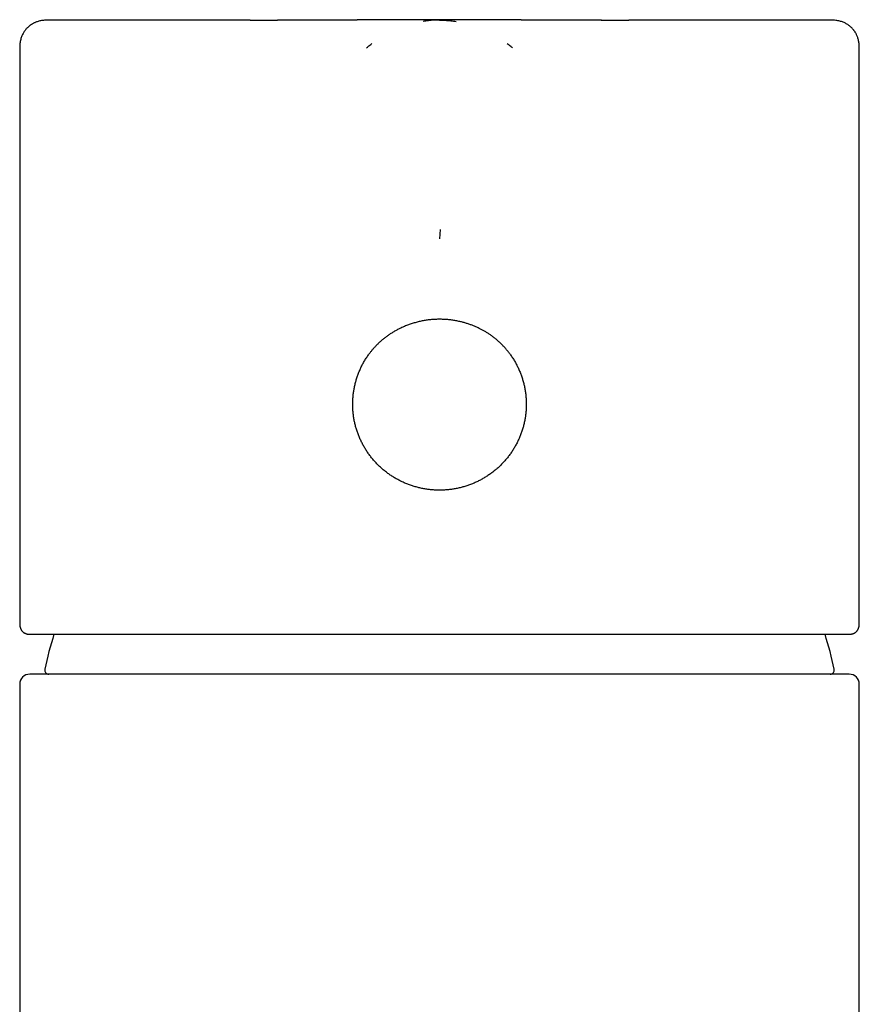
# Model space of a CAD drawing. Header units: millimetres. Extents: x 8 to 583, y 12 to 515.
# Tile 10 of 12: x 285 to 327, y 466 to 515. Entities that reach past the tile are written whole.
import ezdxf

# ---------------------------------------------------------------- set-up
doc = ezdxf.new("R2010")
doc.units = ezdxf.units.MM

msp = doc.modelspace()

# ---------------------------------------------------------------- linework, layer by layer
at = {"color": 7, "linetype": 'Continuous', "lineweight": 30}
for p, q in [((296.534, 514.813), (297.889, 514.813)), ((314.081, 514.813), (315.466, 514.813)), ((285, 513.313), (285, 484.639)), ((285.001, 513.313), (285.001, 513.313)), ((302.353, 513.423), (302.353, 513.423)), ((309.648, 513.423), (309.647, 513.423)), ((326.998, 513.313), (326.998, 513.313)), ((327, 484.638), (327, 513.313)), ((306.03, 504.342), (306, 503.876)), ((285, 484.638), (285, 484.639)), ((327, 484.638), (327, 484.637)), ((285.461, 484.107), (285.452, 484.107)), ((326.548, 484.107), (326.539, 484.107)), ((326.5, 482.107), (285.5, 482.107)), ((285, 481.607), (285, 322.107)), ((327, 322.107), (327, 481.607))]:
    msp.add_line(p, q, dxfattribs=at)
for centre, radius, start, end in [((306, 478.107), 20.196, 162.7164, 167.8752), ((306, 478.107), 20.196, 12.1248, 17.2838), ((285.5, 481.607), 0.5, 90, 180), ((286.45, 482.307), 0.2, 167.8752, 270), ((325.55, 482.307), 0.2, 270, 12.1248), ((326.5, 481.607), 0.5, 0, 90)]:
    msp.add_arc(centre, radius, start, end, dxfattribs=at)
for points, knots in [([(286.5, 514.813), (286.467, 514.813), (286.397, 514.813), (286.293, 514.81), (286.19, 514.802), (286.093, 514.79), (286.003, 514.773), (285.918, 514.751), (285.844, 514.726), (285.779, 514.7), (285.722, 514.674), (285.671, 514.647), (285.625, 514.62), (285.584, 514.594), (285.547, 514.569), (285.512, 514.544), (285.477, 514.516), (285.439, 514.484), (285.399, 514.447), (285.357, 514.405), (285.313, 514.357), (285.27, 514.303), (285.227, 514.242), (285.185, 514.176), (285.145, 514.103), (285.108, 514.023), (285.076, 513.938), (285.049, 513.846), (285.028, 513.749), (285.013, 513.647), (285.005, 513.54), (285, 513.428), (285, 513.352), (285, 513.313)], [0, 0, 0, 0, 0.041291, 0.086019, 0.128405, 0.168461, 0.206259, 0.241909, 0.275402, 0.302832, 0.328451, 0.352215, 0.374087, 0.39404, 0.412055, 0.428754, 0.447118, 0.467534, 0.490009, 0.514531, 0.541041, 0.569519, 0.59994, 0.632266, 0.666444, 0.702404, 0.740058, 0.779275, 0.81999, 0.862356, 0.906482, 0.952388, 1, 1, 1, 1]), ([(296.534, 514.813), (296.417, 514.813), (296.183, 514.813), (295.837, 514.813), (295.495, 514.813), (295.159, 514.813), (294.828, 514.813), (294.505, 514.813), (294.187, 514.813), (293.875, 514.813), (293.564, 514.813), (293.257, 514.813), (292.954, 514.813), (292.657, 514.813), (292.366, 514.813), (292.08, 514.813), (291.801, 514.813), (291.528, 514.813), (291.261, 514.813), (291.001, 514.813), (290.747, 514.813), (290.499, 514.813), (290.26, 514.813), (290.028, 514.813), (289.805, 514.813), (289.587, 514.813), (289.375, 514.813), (289.168, 514.813), (288.967, 514.813), (288.774, 514.813), (288.589, 514.813), (288.411, 514.813), (288.24, 514.813), (288.078, 514.813), (287.923, 514.813), (287.776, 514.813), (287.637, 514.813), (287.505, 514.813), (287.382, 514.813), (287.268, 514.813), (287.162, 514.813), (287.063, 514.813), (286.972, 514.813), (286.888, 514.813), (286.812, 514.813), (286.744, 514.813), (286.684, 514.813), (286.633, 514.813), (286.59, 514.813), (286.555, 514.813), (286.528, 514.813), (286.51, 514.813), (286.5, 514.813), (286.5, 514.813), (286.5, 514.813)], [0, 0, 0, 0, 0.019454, 0.038881, 0.058292, 0.077692, 0.097092, 0.116152, 0.135227, 0.154324, 0.173468, 0.192968, 0.212438, 0.231889, 0.251327, 0.270762, 0.290202, 0.309655, 0.329082, 0.348491, 0.367891, 0.387289, 0.406695, 0.425769, 0.444865, 0.463992, 0.483147, 0.502654, 0.522129, 0.541581, 0.561017, 0.580447, 0.599878, 0.619319, 0.638721, 0.658112, 0.6775, 0.696895, 0.716303, 0.735387, 0.754501, 0.773652, 0.79278, 0.812267, 0.831731, 0.851179, 0.87062, 0.890063, 0.909515, 0.928984, 0.948434, 0.967859, 0.987268, 1, 1, 1, 1]), ([(314.096, 514.813), (314.071, 514.813), (314.024, 514.813), (313.957, 514.813), (313.897, 514.813), (313.844, 514.813), (313.798, 514.813), (313.759, 514.813), (313.726, 514.813), (313.696, 514.813), (313.664, 514.813), (313.628, 514.813), (313.589, 514.813), (313.543, 514.813), (313.494, 514.813), (313.441, 514.813), (313.391, 514.814), (313.342, 514.814), (313.296, 514.814), (313.252, 514.814), (313.209, 514.814), (313.162, 514.814), (313.115, 514.814), (313.067, 514.814), (313.017, 514.814), (312.967, 514.814), (312.921, 514.814), (312.881, 514.814), (312.845, 514.814), (312.81, 514.814), (312.772, 514.814), (312.726, 514.814), (312.678, 514.814), (312.628, 514.814), (312.583, 514.814), (312.538, 514.814), (312.489, 514.814), (312.437, 514.814), (312.382, 514.814), (312.328, 514.815), (312.279, 514.815), (312.233, 514.815), (312.179, 514.815), (312.111, 514.815), (312.027, 514.815), (311.938, 514.815), (311.846, 514.815), (311.755, 514.816), (311.666, 514.816), (311.578, 514.816), (311.492, 514.816), (311.407, 514.817), (311.314, 514.817), (311.242, 514.817), (311.189, 514.817), (311.166, 514.817), (311.143, 514.817), (311.117, 514.817), (311.084, 514.818), (311.048, 514.818), (311.013, 514.818), (310.984, 514.818), (310.958, 514.818), (310.931, 514.818), (310.899, 514.818), (310.868, 514.818), (310.841, 514.818), (310.818, 514.818), (310.798, 514.819), (310.776, 514.819), (310.752, 514.819), (310.724, 514.819), (310.698, 514.819), (310.676, 514.819), (310.655, 514.819), (310.63, 514.819), (310.597, 514.819), (310.563, 514.819), (310.53, 514.82), (310.502, 514.82), (310.476, 514.82), (310.454, 514.82), (310.434, 514.82), (310.415, 514.82), (310.393, 514.82), (310.367, 514.82), (310.339, 514.82), (310.315, 514.82), (310.293, 514.821), (310.271, 514.821), (310.245, 514.821), (310.218, 514.821), (310.194, 514.821), (310.174, 514.821), (310.155, 514.821), (310.134, 514.821), (310.11, 514.821), (310.083, 514.821), (310.052, 514.822), (310.02, 514.822), (309.992, 514.822), (309.964, 514.822), (309.934, 514.822), (309.903, 514.822), (309.874, 514.822), (309.847, 514.823), (309.824, 514.823), (309.801, 514.823), (309.78, 514.823), (309.756, 514.823), (309.732, 514.823), (309.711, 514.823), (309.694, 514.823), (309.679, 514.823), (309.662, 514.823), (309.638, 514.824), (309.608, 514.824), (309.576, 514.824), (309.548, 514.824), (309.523, 514.824), (309.499, 514.824), (309.475, 514.824), (309.448, 514.824), (309.422, 514.825), (309.396, 514.825), (309.369, 514.825), (309.335, 514.825), (309.3, 514.825), (309.263, 514.825), (309.226, 514.826), (309.186, 514.826), (309.145, 514.826), (309.105, 514.826), (309.064, 514.826), (309.021, 514.827), (308.977, 514.827), (308.931, 514.827), (308.883, 514.827), (308.835, 514.828), (308.786, 514.828), (308.736, 514.828), (308.684, 514.828), (308.632, 514.829), (308.579, 514.829), (308.529, 514.829), (308.479, 514.829), (308.431, 514.83), (308.386, 514.83), (308.342, 514.83), (308.297, 514.83), (308.251, 514.83), (308.204, 514.831), (308.159, 514.831), (308.114, 514.831), (308.071, 514.831), (308.032, 514.831), (307.999, 514.832), (307.965, 514.832), (307.927, 514.832), (307.884, 514.832), (307.84, 514.832), (307.797, 514.832), (307.755, 514.833), (307.717, 514.833), (307.685, 514.833), (307.658, 514.833), (307.631, 514.833), (307.598, 514.833), (307.56, 514.833), (307.512, 514.834), (307.455, 514.834), (307.394, 514.834), (307.334, 514.834), (307.274, 514.834), (307.213, 514.835), (307.15, 514.835), (307.085, 514.835), (307.021, 514.835), (306.958, 514.835), (306.896, 514.835), (306.837, 514.836), (306.784, 514.836), (306.741, 514.836), (306.706, 514.836), (306.674, 514.836), (306.643, 514.836), (306.604, 514.836), (306.555, 514.836), (306.496, 514.836), (306.412, 514.836), (306.304, 514.836), (306.17, 514.836), (306.049, 514.837), (305.944, 514.837), (305.856, 514.836), (305.769, 514.836), (305.685, 514.836), (305.609, 514.836), (305.544, 514.836), (305.49, 514.836), (305.445, 514.836), (305.405, 514.836), (305.367, 514.836), (305.33, 514.836), (305.288, 514.836), (305.242, 514.836), (305.19, 514.836), (305.135, 514.836), (305.078, 514.835), (305.021, 514.835), (304.961, 514.835), (304.899, 514.835), (304.837, 514.835), (304.779, 514.835), (304.725, 514.834), (304.673, 514.834), (304.617, 514.834), (304.556, 514.834), (304.491, 514.834), (304.43, 514.833), (304.376, 514.833), (304.333, 514.833), (304.294, 514.833), (304.259, 514.833), (304.224, 514.833), (304.181, 514.832), (304.127, 514.832), (304.063, 514.832), (304, 514.832), (303.938, 514.831), (303.879, 514.831), (303.817, 514.831), (303.739, 514.831), (303.645, 514.83), (303.533, 514.83), (303.419, 514.829), (303.304, 514.828), (303.206, 514.828), (303.123, 514.828), (303.051, 514.827), (302.982, 514.827), (302.914, 514.826), (302.845, 514.826), (302.789, 514.826), (302.75, 514.826), (302.729, 514.826), (302.707, 514.825), (302.683, 514.825), (302.656, 514.825), (302.631, 514.825), (302.612, 514.825), (302.595, 514.825), (302.577, 514.825), (302.555, 514.825), (302.527, 514.825), (302.499, 514.824), (302.471, 514.824), (302.447, 514.824), (302.421, 514.824), (302.396, 514.824), (302.371, 514.824), (302.34, 514.824), (302.301, 514.823), (302.25, 514.823), (302.2, 514.823), (302.149, 514.823), (302.104, 514.822), (302.06, 514.822), (302.028, 514.822), (302.001, 514.822), (301.978, 514.822), (301.951, 514.822), (301.924, 514.822), (301.898, 514.822), (301.878, 514.821), (301.859, 514.821), (301.839, 514.821), (301.813, 514.821), (301.784, 514.821), (301.754, 514.821), (301.726, 514.821), (301.698, 514.821), (301.669, 514.821), (301.642, 514.82), (301.619, 514.82), (301.599, 514.82), (301.58, 514.82), (301.558, 514.82), (301.532, 514.82), (301.506, 514.82), (301.482, 514.82), (301.461, 514.82), (301.441, 514.82), (301.419, 514.82), (301.389, 514.819), (301.352, 514.819), (301.313, 514.819), (301.275, 514.819), (301.236, 514.819), (301.195, 514.819), (301.158, 514.819), (301.128, 514.818), (301.101, 514.818), (301.074, 514.818), (301.045, 514.818), (301.018, 514.818), (300.996, 514.818), (300.976, 514.818), (300.957, 514.818), (300.937, 514.818), (300.894, 514.818), (300.838, 514.817), (300.768, 514.817), (300.703, 514.817), (300.635, 514.817), (300.567, 514.817), (300.499, 514.816), (300.434, 514.816), (300.373, 514.816), (300.315, 514.816), (300.258, 514.816), (300.2, 514.816), (300.142, 514.815), (300.084, 514.815), (300.027, 514.815), (299.972, 514.815), (299.916, 514.815), (299.859, 514.815), (299.798, 514.815), (299.737, 514.815), (299.679, 514.815), (299.626, 514.815), (299.576, 514.814), (299.531, 514.814), (299.486, 514.814), (299.438, 514.814), (299.383, 514.814), (299.324, 514.814), (299.264, 514.814), (299.206, 514.814), (299.153, 514.814), (299.103, 514.814), (299.056, 514.814), (299.008, 514.814), (298.955, 514.814), (298.899, 514.814), (298.843, 514.814), (298.791, 514.814), (298.739, 514.814), (298.685, 514.814), (298.627, 514.814), (298.572, 514.814), (298.523, 514.813), (298.482, 514.813), (298.442, 514.813), (298.406, 514.813), (298.373, 514.813), (298.344, 514.813), (298.316, 514.813), (298.285, 514.813), (298.25, 514.813), (298.207, 514.813), (298.157, 514.813), (298.1, 514.813), (298.036, 514.813), (297.965, 514.813), (297.916, 514.813), (297.889, 514.813)], [0, 0, 0, 0, 0.005025, 0.009558, 0.013603, 0.017161, 0.020235, 0.022827, 0.024941, 0.026581, 0.028684, 0.030947, 0.033384, 0.03598, 0.039514, 0.042716, 0.04579, 0.048856, 0.051997, 0.054374, 0.057103, 0.060111, 0.06301, 0.065922, 0.069105, 0.07236, 0.075249, 0.07768, 0.079813, 0.081994, 0.084333, 0.086915, 0.090452, 0.093425, 0.096184, 0.098895, 0.101769, 0.105288, 0.108681, 0.112044, 0.115242, 0.117975, 0.12061, 0.125338, 0.130507, 0.136329, 0.141983, 0.147653, 0.153259, 0.158581, 0.163947, 0.16937, 0.174317, 0.181192, 0.182801, 0.184231, 0.185524, 0.187078, 0.189028, 0.191621, 0.193794, 0.195649, 0.196943, 0.198623, 0.20077, 0.202791, 0.204395, 0.20576, 0.207061, 0.208225, 0.209743, 0.211608, 0.213323, 0.214642, 0.215638, 0.217328, 0.219295, 0.221716, 0.22361, 0.225449, 0.227014, 0.22832, 0.22953, 0.230694, 0.231982, 0.233618, 0.235497, 0.237064, 0.238242, 0.239492, 0.241145, 0.243022, 0.244531, 0.245649, 0.246792, 0.248044, 0.249457, 0.251171, 0.253193, 0.2552, 0.257048, 0.258455, 0.260383, 0.262496, 0.264208, 0.265798, 0.267432, 0.268589, 0.26993, 0.271454, 0.273035, 0.274343, 0.275347, 0.276143, 0.277149, 0.278437, 0.280667, 0.282645, 0.284353, 0.285873, 0.287227, 0.288739, 0.290475, 0.292146, 0.293607, 0.295178, 0.297109, 0.29996, 0.301722, 0.303844, 0.306777, 0.309114, 0.311353, 0.314235, 0.31667, 0.319281, 0.322291, 0.325276, 0.328116, 0.331027, 0.334331, 0.337305, 0.340602, 0.343895, 0.346914, 0.349891, 0.352956, 0.355652, 0.358201, 0.360879, 0.363895, 0.366617, 0.369367, 0.372137, 0.37487, 0.377218, 0.379127, 0.381028, 0.383355, 0.386048, 0.388744, 0.391377, 0.393979, 0.396362, 0.398264, 0.399712, 0.401304, 0.403264, 0.405591, 0.408191, 0.412121, 0.415797, 0.419288, 0.423017, 0.426611, 0.430453, 0.434395, 0.438266, 0.442064, 0.445793, 0.449449, 0.452757, 0.455271, 0.457362, 0.459072, 0.460897, 0.462987, 0.466123, 0.46971, 0.473687, 0.481201, 0.489207, 0.497715, 0.502859, 0.508175, 0.513557, 0.518556, 0.523126, 0.527265, 0.530216, 0.532903, 0.535324, 0.53748, 0.539649, 0.542133, 0.544933, 0.548052, 0.551473, 0.554936, 0.558363, 0.561751, 0.565695, 0.569518, 0.573019, 0.576181, 0.579235, 0.582591, 0.586271, 0.590233, 0.594464, 0.597342, 0.599978, 0.602305, 0.604356, 0.606442, 0.608638, 0.612239, 0.61618, 0.620212, 0.623805, 0.62736, 0.631098, 0.635, 0.641668, 0.648097, 0.655465, 0.662495, 0.669199, 0.673573, 0.677854, 0.682404, 0.686249, 0.690409, 0.695139, 0.696507, 0.697715, 0.698976, 0.700491, 0.702257, 0.703891, 0.705061, 0.705908, 0.706956, 0.708368, 0.71008, 0.712043, 0.713643, 0.715084, 0.716652, 0.718294, 0.719846, 0.721314, 0.723875, 0.727161, 0.730805, 0.733132, 0.736593, 0.739073, 0.741307, 0.742549, 0.743986, 0.745633, 0.747476, 0.749112, 0.750347, 0.751333, 0.75255, 0.754046, 0.75621, 0.757979, 0.759617, 0.761294, 0.763264, 0.764885, 0.766357, 0.767556, 0.768596, 0.769936, 0.771621, 0.773349, 0.774873, 0.776058, 0.77727, 0.778574, 0.780051, 0.782912, 0.785372, 0.787321, 0.789933, 0.792615, 0.794949, 0.796881, 0.798216, 0.799934, 0.801894, 0.80358, 0.804947, 0.806141, 0.807276, 0.808426, 0.809925, 0.815262, 0.818798, 0.822995, 0.827315, 0.831464, 0.835611, 0.839952, 0.843548, 0.847112, 0.850669, 0.854243, 0.857863, 0.861572, 0.864979, 0.868477, 0.871924, 0.875383, 0.879101, 0.883312, 0.886655, 0.890043, 0.893187, 0.895901, 0.898508, 0.901496, 0.904845, 0.90874, 0.912538, 0.916139, 0.919535, 0.922511, 0.925381, 0.928317, 0.931599, 0.935213, 0.938773, 0.94201, 0.945105, 0.948426, 0.95207, 0.956087, 0.958717, 0.961286, 0.963789, 0.966101, 0.968154, 0.969949, 0.971587, 0.973429, 0.975753, 0.978562, 0.98186, 0.985651, 0.989935, 0.994718, 1, 1, 1, 1]), ([(306, 514.816), (305.908, 514.814), (305.722, 514.811), (305.449, 514.79), (305.269, 514.765), (305.183, 514.753)], [0, 0, 0, 0, 0.336641, 0.680114, 1, 1, 1, 1]), ([(306.003, 514.813), (306.097, 514.812), (306.288, 514.809), (306.564, 514.787), (306.745, 514.762), (306.832, 514.75)], [0, 0, 0, 0, 0.341232, 0.68572, 1, 1, 1, 1]), ([(325.5, 514.813), (325.5, 514.813), (325.5, 514.813), (325.49, 514.813), (325.472, 514.813), (325.445, 514.813), (325.41, 514.813), (325.367, 514.813), (325.316, 514.813), (325.257, 514.813), (325.189, 514.813), (325.114, 514.813), (325.032, 514.813), (324.942, 514.813), (324.843, 514.813), (324.735, 514.813), (324.62, 514.813), (324.496, 514.813), (324.364, 514.813), (324.225, 514.813), (324.078, 514.813), (323.922, 514.813), (323.76, 514.813), (323.59, 514.813), (323.412, 514.813), (323.227, 514.813), (323.036, 514.813), (322.838, 514.813), (322.635, 514.813), (322.424, 514.813), (322.205, 514.813), (321.979, 514.813), (321.744, 514.813), (321.503, 514.813), (321.255, 514.813), (321, 514.813), (320.74, 514.813), (320.473, 514.813), (320.2, 514.813), (319.921, 514.813), (319.636, 514.813), (319.345, 514.813), (319.051, 514.813), (318.752, 514.813), (318.449, 514.813), (318.142, 514.813), (317.827, 514.813), (317.505, 514.813), (317.177, 514.813), (316.844, 514.813), (316.507, 514.813), (316.164, 514.813), (315.818, 514.813), (315.583, 514.813), (315.466, 514.813)], [0, 0, 0, 0, 0.012636, 0.032082, 0.051541, 0.071021, 0.090459, 0.109875, 0.129279, 0.148677, 0.16808, 0.187147, 0.206233, 0.225347, 0.244509, 0.264022, 0.2835, 0.302953, 0.322389, 0.341816, 0.361242, 0.380676, 0.400087, 0.419485, 0.438878, 0.458274, 0.477682, 0.496763, 0.515871, 0.535014, 0.554153, 0.573648, 0.593116, 0.612565, 0.632004, 0.651441, 0.670884, 0.690341, 0.709763, 0.729168, 0.748565, 0.767962, 0.787367, 0.806443, 0.825542, 0.844673, 0.863779, 0.883249, 0.902702, 0.922146, 0.94159, 0.961041, 0.980508, 1, 1, 1, 1]), ([(327, 513.313), (327, 513.351), (327, 513.426), (326.996, 513.535), (326.987, 513.638), (326.974, 513.735), (326.956, 513.825), (326.933, 513.909), (326.908, 513.983), (326.881, 514.048), (326.854, 514.104), (326.826, 514.155), (326.799, 514.201), (326.773, 514.242), (326.747, 514.279), (326.721, 514.313), (326.693, 514.348), (326.661, 514.386), (326.623, 514.426), (326.58, 514.467), (326.532, 514.51), (326.477, 514.552), (326.417, 514.595), (326.349, 514.636), (326.276, 514.675), (326.196, 514.711), (326.11, 514.742), (326.019, 514.768), (325.921, 514.788), (325.819, 514.801), (325.712, 514.809), (325.605, 514.813), (325.534, 514.813), (325.5, 514.813)], [0, 0, 0, 0, 0.047004, 0.091754, 0.134171, 0.174262, 0.212101, 0.247792, 0.281325, 0.308787, 0.334435, 0.358225, 0.380122, 0.400097, 0.418131, 0.434839, 0.453207, 0.473625, 0.4961, 0.520616, 0.547116, 0.575577, 0.605975, 0.638273, 0.672418, 0.708341, 0.745955, 0.785129, 0.825803, 0.868133, 0.912228, 0.958113, 1, 1, 1, 1]), ([(302.353, 513.423), (302.406, 513.47), (302.49, 513.544), (302.578, 513.613), (302.611, 513.638)], [0, 0, 0, 0, 0.635058, 1, 1, 1, 1]), ([(309.647, 513.423), (309.592, 513.471), (309.508, 513.544), (309.42, 513.613), (309.389, 513.637)], [0, 0, 0, 0, 0.650918, 1, 1, 1, 1]), ([(306, 499.854), (305.932, 499.853), (305.796, 499.851), (305.592, 499.836), (305.389, 499.813), (305.186, 499.779), (304.984, 499.737), (304.784, 499.686), (304.587, 499.626), (304.395, 499.558), (304.206, 499.482), (304.03, 499.401), (303.867, 499.318), (303.717, 499.233), (303.571, 499.144), (303.431, 499.05), (303.296, 498.951), (303.186, 498.864), (303.099, 498.791), (303.033, 498.733), (302.969, 498.675), (302.908, 498.616), (302.848, 498.557), (302.791, 498.498), (302.721, 498.422), (302.641, 498.33), (302.552, 498.221), (302.497, 498.147), (302.47, 498.11)], [0, 0, 0, 0, 0.049609, 0.099157, 0.148836, 0.198828, 0.2493, 0.299933, 0.350248, 0.400359, 0.450356, 0.500312, 0.543225, 0.585685, 0.627704, 0.669282, 0.71041, 0.751068, 0.772877, 0.794362, 0.815521, 0.836354, 0.856859, 0.877034, 0.896878, 0.932391, 0.966771, 1, 1, 1, 1]), ([(309.53, 498.11), (309.499, 498.152), (309.436, 498.237), (309.332, 498.363), (309.221, 498.488), (309.1, 498.612), (308.97, 498.735), (308.858, 498.831), (308.77, 498.903), (308.707, 498.952), (308.644, 499), (308.579, 499.047), (308.512, 499.093), (308.445, 499.138), (308.357, 499.194), (308.248, 499.259), (308.115, 499.333), (307.974, 499.404), (307.826, 499.473), (307.67, 499.539), (307.511, 499.598), (307.35, 499.651), (307.186, 499.698), (307.009, 499.742), (306.818, 499.781), (306.615, 499.814), (306.411, 499.836), (306.206, 499.851), (306.069, 499.853), (306, 499.854)], [0, 0, 0, 0, 0.038151, 0.077771, 0.118807, 0.161225, 0.20501, 0.250156, 0.269534, 0.289026, 0.30863, 0.328345, 0.348168, 0.368096, 0.388127, 0.425115, 0.462449, 0.500137, 0.541716, 0.583256, 0.624799, 0.666395, 0.708108, 0.75001, 0.800331, 0.85032, 0.900142, 0.949974, 1, 1, 1, 1]), ([(306, 491.307), (305.934, 491.308), (305.803, 491.309), (305.606, 491.323), (305.41, 491.345), (305.215, 491.376), (305.021, 491.416), (304.829, 491.465), (304.641, 491.522), (304.455, 491.587), (304.273, 491.66), (304.094, 491.742), (303.918, 491.832), (303.747, 491.93), (303.58, 492.036), (303.419, 492.148), (303.263, 492.267), (303.113, 492.394), (302.969, 492.527), (302.83, 492.667), (302.698, 492.814), (302.572, 492.966), (302.454, 493.123), (302.344, 493.285), (302.242, 493.452), (302.146, 493.624), (302.059, 493.802), (301.979, 493.983), (301.908, 494.167), (301.846, 494.353), (301.792, 494.542), (301.748, 494.733), (301.712, 494.927), (301.685, 495.123), (301.667, 495.319), (301.658, 495.516), (301.659, 495.714), (301.668, 495.911), (301.687, 496.108), (301.714, 496.302), (301.751, 496.495), (301.797, 496.687), (301.851, 496.878), (301.915, 497.066), (301.987, 497.251), (302.067, 497.431), (302.155, 497.607), (302.252, 497.779), (302.356, 497.948), (302.432, 498.056), (302.47, 498.11)], [0, 0, 0, 0, 0.02082, 0.041589, 0.062349, 0.083144, 0.104016, 0.125005, 0.14577, 0.166501, 0.187241, 0.208032, 0.228916, 0.249935, 0.270808, 0.291602, 0.312357, 0.333117, 0.353924, 0.37482, 0.395849, 0.416733, 0.437515, 0.458238, 0.478947, 0.499685, 0.520772, 0.541693, 0.56249, 0.58321, 0.603897, 0.624599, 0.64551, 0.666328, 0.6871, 0.707872, 0.728691, 0.749602, 0.770323, 0.791024, 0.811751, 0.832552, 0.853471, 0.874556, 0.895436, 0.916266, 0.937093, 0.95796, 0.978915, 1, 1, 1, 1]), ([(309.53, 498.11), (309.568, 498.056), (309.643, 497.949), (309.747, 497.782), (309.843, 497.61), (309.931, 497.435), (310.011, 497.255), (310.083, 497.071), (310.147, 496.884), (310.202, 496.695), (310.247, 496.504), (310.284, 496.31), (310.312, 496.114), (310.331, 495.917), (310.341, 495.72), (310.342, 495.522), (310.333, 495.326), (310.316, 495.129), (310.289, 494.934), (310.253, 494.739), (310.208, 494.546), (310.155, 494.356), (310.093, 494.169), (310.023, 493.986), (309.944, 493.805), (309.856, 493.629), (309.76, 493.456), (309.657, 493.288), (309.547, 493.125), (309.43, 492.968), (309.305, 492.816), (309.173, 492.67), (309.035, 492.53), (308.891, 492.397), (308.741, 492.27), (308.585, 492.151), (308.424, 492.038), (308.258, 491.932), (308.087, 491.835), (307.912, 491.745), (307.734, 491.663), (307.551, 491.589), (307.365, 491.524), (307.175, 491.466), (306.983, 491.417), (306.789, 491.377), (306.593, 491.346), (306.397, 491.323), (306.199, 491.309), (306.066, 491.308), (306, 491.307)], [0, 0, 0, 0, 0.0209069, 0.041726, 0.0625015, 0.0832774, 0.104098, 0.1250073, 0.1458163, 0.1665659, 0.1873026, 0.208073, 0.2289234, 0.2498997, 0.2707288, 0.2914871, 0.3122219, 0.3329805, 0.3538101, 0.3747573, 0.3956555, 0.4164603, 0.4372173, 0.4579722, 0.4787708, 0.4996585, 0.5206087, 0.5414521, 0.5622317, 0.5829908, 0.6037729, 0.6246215, 0.6455296, 0.6663542, 0.687137, 0.7079197, 0.7287442, 0.7496523, 0.7704432, 0.7911908, 0.8119371, 0.8327241, 0.8535938, 0.8745875, 0.8955435, 0.9164204, 0.9372612, 0.9581093, 0.9790079, 1, 1, 1, 1]), ([(285, 484.638), (285, 484.632), (285, 484.62), (285.001, 484.604), (285.001, 484.59), (285.002, 484.578), (285.003, 484.566), (285.004, 484.553), (285.005, 484.54), (285.007, 484.53), (285.008, 484.52), (285.01, 484.508), (285.013, 484.494), (285.016, 484.479), (285.02, 484.462), (285.024, 484.445), (285.03, 484.427), (285.037, 484.408), (285.044, 484.389), (285.053, 484.369), (285.064, 484.347), (285.077, 484.324), (285.091, 484.302), (285.106, 484.281), (285.121, 484.263), (285.136, 484.246), (285.151, 484.231), (285.167, 484.216), (285.183, 484.204), (285.197, 484.193), (285.215, 484.18), (285.236, 484.167), (285.26, 484.154), (285.285, 484.143), (285.311, 484.132), (285.338, 484.124), (285.365, 484.117), (285.394, 484.112), (285.418, 484.109), (285.432, 484.108), (285.437, 484.108)], [0, 0, 0, 0, 0.038638, 0.072279, 0.100912, 0.124529, 0.143121, 0.172602, 0.199665, 0.217535, 0.236251, 0.257408, 0.281028, 0.30673, 0.336689, 0.363384, 0.391429, 0.422085, 0.45224, 0.479276, 0.509691, 0.544356, 0.574976, 0.602953, 0.630323, 0.657095, 0.683275, 0.709119, 0.724168, 0.739437, 0.755873, 0.773684, 0.793419, 0.816037, 0.841788, 0.870836, 0.903293, 0.93924, 0.978738, 1, 1, 1, 1]), ([(326.548, 484.107), (326.554, 484.107), (326.565, 484.107), (326.583, 484.109), (326.6, 484.111), (326.615, 484.114), (326.628, 484.116), (326.641, 484.119), (326.653, 484.122), (326.664, 484.125), (326.676, 484.128), (326.69, 484.133), (326.707, 484.139), (326.727, 484.148), (326.748, 484.158), (326.767, 484.169), (326.783, 484.179), (326.795, 484.187), (326.803, 484.193), (326.815, 484.201), (326.83, 484.214), (326.848, 484.23), (326.864, 484.246), (326.881, 484.265), (326.899, 484.288), (326.915, 484.311), (326.93, 484.335), (326.941, 484.357), (326.951, 484.378), (326.96, 484.399), (326.967, 484.418), (326.972, 484.434), (326.977, 484.449), (326.98, 484.463), (326.984, 484.478), (326.987, 484.493), (326.99, 484.508), (326.992, 484.52), (326.993, 484.531), (326.995, 484.54), (326.996, 484.551), (326.997, 484.56), (326.997, 484.569), (326.998, 484.577), (326.999, 484.586), (326.999, 484.597), (327, 484.609), (327, 484.623), (327, 484.633), (327, 484.638)], [0, 0, 0, 0, 0.0388409, 0.072762, 0.1018354, 0.1205237, 0.1366135, 0.1502115, 0.1614937, 0.1685905, 0.1759881, 0.186049, 0.1988674, 0.2144802, 0.2328547, 0.2493175, 0.2628854, 0.2735343, 0.2812628, 0.2871533, 0.3099828, 0.3339306, 0.3591003, 0.3875689, 0.4208859, 0.4590044, 0.4856146, 0.5154246, 0.5475103, 0.5775197, 0.6050127, 0.6303489, 0.6524133, 0.6744312, 0.6988883, 0.7251398, 0.7493521, 0.7709248, 0.7898799, 0.8082671, 0.8279669, 0.8489764, 0.8613869, 0.8761512, 0.8942564, 0.9156988, 0.9404738, 0.9685761, 1, 1, 1, 1]), ([(285.461, 484.107), (285.474, 484.107), (285.499, 484.107), (285.549, 484.107), (285.608, 484.107), (285.678, 484.107), (285.748, 484.107), (285.815, 484.107), (285.876, 484.107), (285.942, 484.107), (286.012, 484.107), (286.088, 484.107), (286.175, 484.107), (286.274, 484.107), (286.386, 484.107), (286.504, 484.107), (286.628, 484.107), (286.736, 484.107), (286.826, 484.107), (286.894, 484.107), (286.964, 484.107), (287.035, 484.107), (287.108, 484.107), (287.182, 484.107), (287.258, 484.107), (287.367, 484.107), (287.513, 484.107), (287.699, 484.107), (287.892, 484.107), (288.092, 484.107), (288.299, 484.107), (288.509, 484.107), (288.722, 484.107), (288.937, 484.107), (289.159, 484.107), (289.388, 484.107), (289.625, 484.107), (289.869, 484.107), (290.118, 484.107), (290.374, 484.107), (290.634, 484.107), (290.9, 484.107), (291.169, 484.107), (291.442, 484.107), (291.72, 484.107), (292.011, 484.107), (292.316, 484.107), (292.633, 484.107), (292.956, 484.107), (293.284, 484.107), (293.617, 484.107), (293.948, 484.107), (294.279, 484.107), (294.607, 484.107), (294.94, 484.107), (295.274, 484.107), (295.611, 484.107), (295.948, 484.107), (296.29, 484.107), (296.634, 484.107), (296.982, 484.107), (297.273, 484.107), (297.507, 484.107), (297.681, 484.107), (297.856, 484.107), (298.032, 484.107), (298.209, 484.107), (298.386, 484.107), (298.565, 484.107), (298.808, 484.107), (299.117, 484.107), (299.494, 484.107), (299.872, 484.107), (300.253, 484.107), (300.635, 484.107), (300.993, 484.107), (301.324, 484.107), (301.629, 484.107), (301.935, 484.107), (302.24, 484.107), (302.54, 484.107), (302.869, 484.107), (303.229, 484.107), (303.623, 484.107), (304.017, 484.107), (304.413, 484.107), (304.808, 484.107), (305.205, 484.107), (305.602, 484.107), (306.019, 484.107), (306.453, 484.107), (306.906, 484.107), (307.358, 484.107), (307.809, 484.107), (308.207, 484.107), (308.553, 484.107), (308.847, 484.107), (309.141, 484.107), (309.436, 484.107), (309.737, 484.107), (310.062, 484.107), (310.408, 484.107), (310.774, 484.107), (311.138, 484.107), (311.499, 484.107), (311.798, 484.107), (312.035, 484.107), (312.211, 484.107), (312.386, 484.107), (312.561, 484.107), (312.736, 484.107), (312.91, 484.107), (313.083, 484.107), (313.328, 484.107), (313.642, 484.107), (314.024, 484.107), (314.402, 484.107), (314.777, 484.107), (315.148, 484.107), (315.509, 484.107), (315.859, 484.107), (316.199, 484.107), (316.536, 484.107), (316.872, 484.107), (317.205, 484.107), (317.536, 484.107), (317.862, 484.107), (318.184, 484.107), (318.501, 484.107), (318.812, 484.107), (319.116, 484.107), (319.414, 484.107), (319.707, 484.107), (320.004, 484.107), (320.302, 484.107), (320.602, 484.107), (320.896, 484.107), (321.183, 484.107), (321.464, 484.107), (321.733, 484.107), (321.991, 484.107), (322.238, 484.107), (322.479, 484.107), (322.712, 484.107), (322.938, 484.107), (323.157, 484.107), (323.369, 484.107), (323.575, 484.107), (323.775, 484.107), (323.935, 484.107), (324.06, 484.107), (324.151, 484.107), (324.24, 484.107), (324.328, 484.107), (324.415, 484.107), (324.5, 484.107), (324.583, 484.107), (324.694, 484.107), (324.831, 484.107), (324.989, 484.107), (325.14, 484.107), (325.283, 484.107), (325.419, 484.107), (325.539, 484.107), (325.644, 484.107), (325.736, 484.107), (325.823, 484.107), (325.906, 484.107), (325.982, 484.107), (326.061, 484.107), (326.141, 484.107), (326.221, 484.107), (326.293, 484.107), (326.357, 484.107), (326.414, 484.107), (326.464, 484.107), (326.506, 484.107), (326.528, 484.107), (326.539, 484.107)], [0, 0, 0, 0, 0.007369, 0.014728, 0.02208, 0.029428, 0.036777, 0.041591, 0.046407, 0.051227, 0.056052, 0.061001, 0.066087, 0.072183, 0.078273, 0.08436, 0.090445, 0.096531, 0.099521, 0.102511, 0.105503, 0.108496, 0.11149, 0.114487, 0.117485, 0.120486, 0.127204, 0.133913, 0.140614, 0.147311, 0.154006, 0.160702, 0.167019, 0.173341, 0.179671, 0.186036, 0.19249, 0.198935, 0.205374, 0.211808, 0.218241, 0.224674, 0.230995, 0.237322, 0.243656, 0.25, 0.256847, 0.263684, 0.270513, 0.277337, 0.28416, 0.290983, 0.29742, 0.303863, 0.310314, 0.316748, 0.32308, 0.329404, 0.335722, 0.342037, 0.348349, 0.354662, 0.357764, 0.360866, 0.363969, 0.367074, 0.370181, 0.37329, 0.376401, 0.379514, 0.385989, 0.392455, 0.398915, 0.405371, 0.411825, 0.41828, 0.423354, 0.428432, 0.433513, 0.438601, 0.443571, 0.448394, 0.454847, 0.461295, 0.467739, 0.474183, 0.480629, 0.487079, 0.493535, 0.5, 0.507368, 0.514726, 0.522078, 0.529426, 0.536775, 0.541589, 0.546406, 0.551226, 0.556052, 0.561001, 0.566087, 0.572183, 0.578273, 0.58436, 0.590445, 0.596531, 0.599521, 0.602511, 0.605503, 0.608496, 0.61149, 0.614487, 0.617485, 0.620486, 0.627204, 0.633913, 0.640614, 0.647311, 0.654006, 0.660702, 0.667019, 0.673341, 0.679671, 0.686036, 0.69249, 0.698935, 0.705374, 0.711808, 0.718241, 0.724674, 0.730995, 0.737322, 0.743656, 0.75, 0.756847, 0.763684, 0.770513, 0.777337, 0.78416, 0.790983, 0.79742, 0.803863, 0.810314, 0.816748, 0.82308, 0.829404, 0.835722, 0.842037, 0.848349, 0.854662, 0.857764, 0.860866, 0.863969, 0.867074, 0.870181, 0.87329, 0.876401, 0.879514, 0.885989, 0.892455, 0.898915, 0.905371, 0.911825, 0.91828, 0.923354, 0.928432, 0.933513, 0.938601, 0.943571, 0.948395, 0.954849, 0.961297, 0.967742, 0.974185, 0.980631, 0.98708, 0.993536, 1, 1, 1, 1])]:
    msp.add_open_spline(points, degree=3, knots=knots, dxfattribs=at)

doc.saveas('drawing.dxf')
